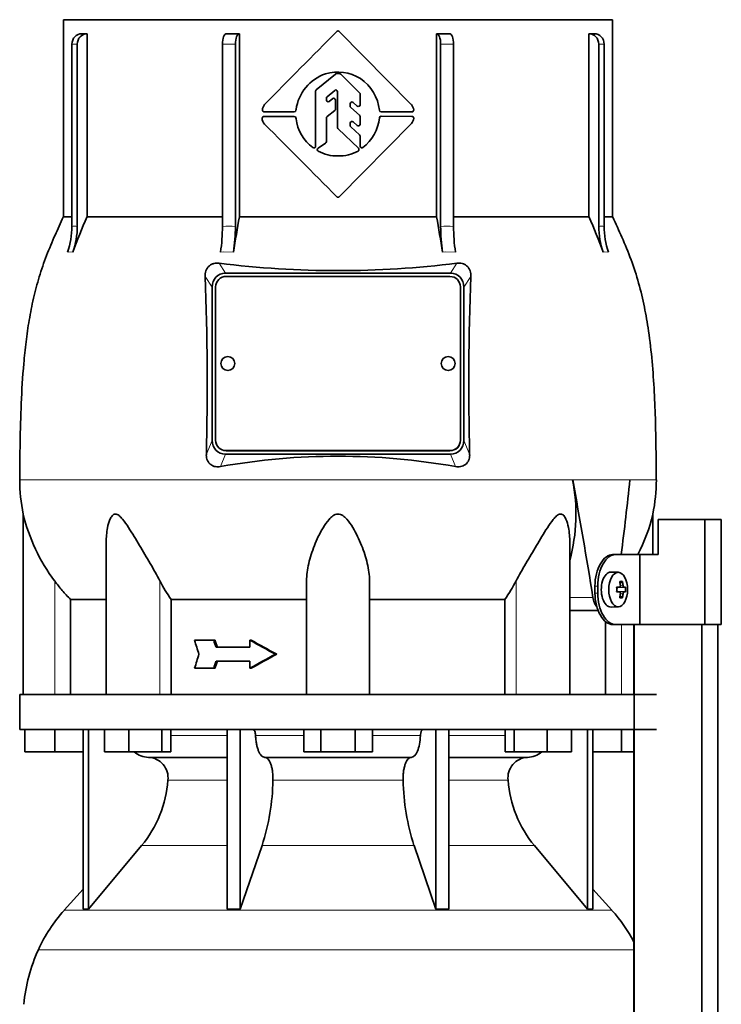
# Model space of a CAD drawing. Header units: millimetres. Extents: x 166 to 762, y -3713 to 2360.
# Tile 26 of 28: x 171 to 372, y 1754 to 2035. Entities that reach past the tile are written whole.
import ezdxf

# ---------------------------------------------------------------- set-up
doc = ezdxf.new("R2010")
doc.units = ezdxf.units.MM
for name, color, linetype in [('LOW_134-18', 7, 'Continuous'), ('M5X8_UNI7687', 7, 'Continuous'), ('VSI134_DIFFUSORE', 7, 'Continuous'), ('VSI134_TERMINALE', 7, 'Continuous'), ('VSI134_TESTATA', 7, 'Continuous')]:
    doc.layers.add(name, color=color, linetype=linetype)

# ---------------------------------------------------------------- blocks, each defined once
blk = doc.blocks.new('SE')
at = {"layer": 'LOW_134-18', "color": 7, "linetype": 'Continuous', "lineweight": 35}
for p, q in [((346.57, 1862.18), (346.57, 1842.18)), ((346.64, 1862.18), (346.64, -764.32)), ((366.02, -764.32), (366.02, 1862.18)), ((370.57, -764.32), (370.57, 1862.18)), ((346.57, 1832.18), (346.57, 1697.18))]:
    blk.add_line(p, q, dxfattribs=at)
at = {"layer": 'M5X8_UNI7687', "color": 7, "linetype": 'Continuous', "lineweight": 35}
for p, q in [((342.15, 1877.11), (340.05, 1877.18)), ((343.31, 1874.52), (342.65, 1873.98)), ((341.67, 1872.81), (342.47, 1872.89)), ((342.47, 1871.47), (341.67, 1871.56)), ((344.21, 1872.88), (341.98, 1872.72)), ((344.21, 1871.49), (341.98, 1871.65)), ((343.31, 1869.85), (342.65, 1870.39)), ((340.05, 1867.18), (342.15, 1867.25))]:
    blk.add_line(p, q, dxfattribs=at)
at = {"layer": 'M5X8_UNI7687', "color": 4, "linetype": 'Continuous', "lineweight": 9}
for p, q in [((342.71, 1873.31), (343.49, 1873.39)), ((341.67, 1872.81), (342.45, 1872.89)), ((342.45, 1871.47), (341.67, 1871.56)), ((343.76, 1872.89), (341.98, 1872.72)), ((341.98, 1871.65), (343.76, 1871.47)), ((343.49, 1870.98), (342.7, 1871.05))]:
    blk.add_line(p, q, dxfattribs=at)
at = {"layer": 'M5X8_UNI7687', "color": 7, "linetype": 'Continuous', "lineweight": 35}
blk.add_arc((334.96, 1872.18), 9.27, 355.7167, 4.2833, dxfattribs=at)
for centre, major_axis, ratio, start_param, end_param in [((340, 1872.18), (0, 5), 0.544639, 0, 3.159643), ((336.65, 1869.12), (7.92, 4.79), 0.318449, 0.410036, 0.559729), ((334.9, 1872.18), (0, 10), 0.788011, 4.833518, 4.948078), ((334.73, 1872.18), (0, 10), 0.882948, 4.833518, 4.948078), ((334.81, 1872.03), (9.97, 0.73), 0.047468, 0.695348, 0.809907), ((338.32, 1872.18), (0, -9.26), 0.361923, 1.49595, 1.645642), ((334.81, 1872.34), (9.97, -0.73), 0.047468, -0.809907, -0.695348), ((341.99, 1873.22), (-0.975, -0.099), 0.510424, 1.182652, 1.511361), ((341.99, 1871.15), (-0.975, 0.099), 0.510424, 4.771824, 5.100533), ((334.9, 1872.18), (0, -10), 0.788011, 1.335108, 1.449667), ((334.73, 1872.18), (0, -10), 0.882948, 1.335108, 1.449667), ((334.81, 1872.03), (9.97, 0.73), 0.047468, 0.33853, 0.453089), ((334.81, 1872.34), (9.97, -0.73), 0.047468, -0.453089, -0.33853), ((336.65, 1875.25), (7.92, -4.79), 0.318449, -0.559729, -0.410036)]:
    blk.add_ellipse(centre, major_axis=major_axis, ratio=ratio, start_param=start_param, end_param=end_param, dxfattribs=at)
blk.add_ellipse((342.1, 1872.18), major_axis=(0, -4.93), ratio=0.544639, dxfattribs=at)
for points in [[(342.45, 1872.89), (342.46, 1872.89), (342.48, 1872.9), (342.51, 1872.9), (342.54, 1872.92), (342.57, 1872.93), (342.59, 1872.95), (342.62, 1872.98), (342.64, 1873.01), (342.66, 1873.04), (342.68, 1873.08), (342.69, 1873.12), (342.7, 1873.16), (342.71, 1873.2), (342.72, 1873.25), (342.72, 1873.29), (342.72, 1873.34), (342.72, 1873.37), (342.72, 1873.39)], [(343.49, 1873.39), (343.49, 1873.37), (343.5, 1873.34), (343.51, 1873.29), (343.52, 1873.25), (343.53, 1873.2), (343.54, 1873.16), (343.56, 1873.12), (343.58, 1873.08), (343.59, 1873.04), (343.61, 1873.01), (343.63, 1872.98), (343.66, 1872.95), (343.68, 1872.93), (343.7, 1872.92), (343.72, 1872.9), (343.74, 1872.9), (343.76, 1872.89), (343.76, 1872.89)], [(342.72, 1870.98), (342.72, 1870.99), (342.72, 1871.03), (342.72, 1871.07), (342.72, 1871.12), (342.71, 1871.16), (342.7, 1871.21), (342.69, 1871.25), (342.68, 1871.29), (342.66, 1871.33), (342.64, 1871.36), (342.62, 1871.39), (342.59, 1871.41), (342.57, 1871.43), (342.54, 1871.45), (342.51, 1871.46), (342.48, 1871.47), (342.46, 1871.47), (342.45, 1871.47)], [(343.76, 1871.47), (343.76, 1871.47), (343.74, 1871.47), (343.72, 1871.46), (343.7, 1871.45), (343.68, 1871.43), (343.66, 1871.41), (343.63, 1871.39), (343.61, 1871.36), (343.59, 1871.33), (343.58, 1871.29), (343.56, 1871.25), (343.54, 1871.21), (343.53, 1871.16), (343.52, 1871.12), (343.51, 1871.07), (343.5, 1871.03), (343.49, 1870.99), (343.49, 1870.98)]]:
    blk.add_open_spline(points, degree=3, dxfattribs=at)
at = {"layer": 'VSI134_DIFFUSORE', "color": 7, "linetype": 'Continuous', "lineweight": 35}
for p, q in [((353.01, 1842.18), (171.01, 1842.18)), ((171.01, 1842.18), (171.01, 1832.18)), ((171.01, 1832.18), (353.01, 1832.18)), ((172.51, 1825.78), (172.51, 1832.18)), ((172.51, 1825.78), (172.51, 1832.18)), ((181.01, 1825.78), (181.01, 1832.18)), ((189.18, 1832.18), (189.18, 1780.73)), ((190.71, 1832.18), (190.71, 1780.73)), ((195.25, 1825.78), (195.25, 1832.18)), ((202.19, 1825.78), (202.19, 1832.18)), ((211.67, 1825.78), (211.67, 1832.18)), ((214.21, 1825.78), (214.21, 1832.18)), ((230.31, 1832.18), (230.31, 1780.73)), ((234, 1832.18), (234, 1780.73)), ((252.19, 1825.78), (252.19, 1832.18)), ((257.1, 1825.78), (257.1, 1832.18)), ((266.91, 1825.78), (266.91, 1832.18)), ((271.82, 1825.78), (271.82, 1832.18)), ((290.01, 1832.18), (290.01, 1780.73)), ((293.7, 1832.18), (293.7, 1780.73)), ((309.8, 1825.78), (309.8, 1832.18)), ((312.34, 1825.78), (312.34, 1832.18)), ((321.82, 1825.78), (321.82, 1832.18)), ((328.76, 1825.78), (328.76, 1832.18)), ((333.3, 1832.18), (333.3, 1780.73)), ((334.83, 1832.18), (334.83, 1780.73)), ((343.01, 1825.78), (343.01, 1832.18)), ((181.01, 1825.78), (172.51, 1825.78)), ((189.18, 1825.78), (181.01, 1825.78)), ((202.19, 1825.78), (195.25, 1825.78)), ((211.67, 1825.78), (202.19, 1825.78)), ((214.21, 1825.78), (211.67, 1825.78)), ((257.1, 1825.78), (252.19, 1825.78)), ((266.91, 1825.78), (257.1, 1825.78)), ((271.82, 1825.78), (266.91, 1825.78)), ((312.34, 1825.78), (309.8, 1825.78)), ((321.82, 1825.78), (312.34, 1825.78)), ((328.76, 1825.78), (321.82, 1825.78)), ((343.01, 1825.78), (334.83, 1825.78)), ((346.57, 1825.78), (343.01, 1825.78)), ((207.83, 1824.18), (230.31, 1824.18)), ((241.1, 1824.18), (282.91, 1824.18)), ((293.7, 1824.18), (316.18, 1824.18)), ((190.71, 1780.73), (205.86, 1798.94)), ((234, 1780.73), (240.28, 1798.94)), ((283.73, 1798.94), (290.01, 1780.73)), ((318.15, 1798.94), (333.3, 1780.73)), ((189.18, 1786.5), (183.71, 1780.43)), ((340.3, 1780.43), (334.83, 1786.5)), ((189.18, 1780.73), (190.71, 1780.73)), ((230.31, 1780.73), (234, 1780.73)), ((290.01, 1780.73), (293.7, 1780.73)), ((333.3, 1780.73), (334.83, 1780.73))]:
    blk.add_line(p, q, dxfattribs=at)
at = {"layer": 'VSI134_DIFFUSORE', "color": 4, "linetype": 'Continuous', "lineweight": 9}
for p, q in [((214.21, 1830.41), (230.31, 1830.41)), ((238.43, 1830.41), (252.19, 1830.41)), ((271.82, 1830.41), (285.58, 1830.41)), ((293.7, 1830.41), (309.8, 1830.41)), ((230.31, 1817.64), (213.38, 1817.64)), ((280.62, 1817.64), (243.39, 1817.64)), ((310.63, 1817.64), (293.7, 1817.64)), ((205.86, 1798.94), (230.31, 1798.94)), ((240.28, 1798.94), (283.73, 1798.94)), ((293.7, 1798.94), (318.15, 1798.94)), ((183.71, 1780.43), (340.3, 1780.43)), ((346.57, 1769.17), (176.34, 1769.17))]:
    blk.add_line(p, q, dxfattribs=at)
at = {"layer": 'VSI134_DIFFUSORE', "color": 7, "linetype": 'Continuous', "lineweight": 35}
for centre, radius, start, end in [((208.06, 1830.86), 6.68, 229.5852, 268.0094), ((315.95, 1830.86), 6.68, 271.9979, 310.3729), ((207.55, 1818.32), 5.87, 353.3223, 87.2173), ((316.44, 1818.34), 5.85, 92.5772, 186.8833), ((180.07, 1820.16), 33.4, 320.5472, 355.6594), ((178.44, 1818.84), 64.97, 342.1602, 358.9354), ((347.08, 1819.09), 66.48, 181.2569, 197.6475), ((344.04, 1820.21), 33.51, 184.3996, 219.3938), ((216.41, 1750.98), 44, 138, 155.5912), ((307.61, 1750.98), 44, 27.6842, 42), ((220.96, 1748.92), 49, 155.5912, 174.5826)]:
    blk.add_arc(centre, radius, start, end, dxfattribs=at)
for points, knots in [([(237.67, 1832.18), (237.72, 1832.18), (237.76, 1832.17), (237.86, 1832.13), (237.9, 1832.1), (238.03, 1831.97), (238.11, 1831.84), (238.25, 1831.51), (238.31, 1831.32), (238.39, 1830.89), (238.42, 1830.65), (238.43, 1830.41)], [0, 0, 0, 0, 0.125, 0.125, 0.25, 0.25, 0.5, 0.5, 0.75, 0.75, 1, 1, 1, 1]), ([(285.58, 1830.41), (285.59, 1830.65), (285.62, 1830.88), (285.68, 1831.21), (285.71, 1831.31), (285.76, 1831.5), (285.79, 1831.59), (285.86, 1831.76), (285.9, 1831.83), (285.98, 1831.95), (286.02, 1832.01), (286.11, 1832.1), (286.15, 1832.13), (286.25, 1832.17), (286.29, 1832.18), (286.34, 1832.18)], [0, 0, 0, 0, 0.25, 0.25, 0.375, 0.375, 0.5, 0.5, 0.625, 0.625, 0.75, 0.75, 0.875, 0.875, 1, 1, 1, 1]), ([(241.1, 1824.18), (240.93, 1824.18), (240.77, 1824.22), (240.53, 1824.34), (240.45, 1824.39), (240.29, 1824.5), (240.22, 1824.57), (239.99, 1824.79), (239.84, 1824.98), (239.56, 1825.43), (239.43, 1825.68), (239.19, 1826.24), (239.08, 1826.56), (238.88, 1827.23), (238.79, 1827.59), (238.64, 1828.34), (238.58, 1828.74), (238.48, 1829.56), (238.45, 1829.98), (238.43, 1830.41)], [0, 0, 0, 0, 0.125, 0.125, 0.1875, 0.1875, 0.25, 0.25, 0.375, 0.375, 0.5, 0.5, 0.625, 0.625, 0.75, 0.75, 0.875, 0.875, 1, 1, 1, 1]), ([(285.58, 1830.41), (285.5, 1828.7), (285.19, 1827.1), (284.21, 1824.83), (283.56, 1824.18), (282.91, 1824.18)], [0, 0, 0, 0, 0.5, 0.5, 1, 1, 1, 1]), ([(241.1, 1824.18), (241.18, 1824.18), (241.26, 1824.17), (241.42, 1824.13), (241.49, 1824.1), (241.73, 1823.97), (241.88, 1823.84), (242.17, 1823.5), (242.31, 1823.3), (242.5, 1822.94), (242.57, 1822.81), (242.69, 1822.53), (242.74, 1822.38), (242.9, 1821.92), (243, 1821.59), (243.12, 1821.05), (243.16, 1820.87), (243.22, 1820.49), (243.25, 1820.3), (243.33, 1819.71), (243.37, 1819.3), (243.41, 1818.47), (243.41, 1818.05), (243.39, 1817.64)], [0, 0, 0, 0, 0.0625, 0.0625, 0.125, 0.125, 0.25, 0.25, 0.375, 0.375, 0.4375, 0.4375, 0.5, 0.5, 0.625, 0.625, 0.6875, 0.6875, 0.75, 0.75, 0.875, 0.875, 1, 1, 1, 1]), ([(280.62, 1817.64), (280.6, 1818.05), (280.61, 1818.47), (280.63, 1819.09), (280.65, 1819.29), (280.68, 1819.7), (280.71, 1819.9), (280.78, 1820.49), (280.85, 1820.87), (280.97, 1821.41), (281.02, 1821.58), (281.11, 1821.92), (281.21, 1822.24), (281.32, 1822.53), (281.44, 1822.8), (281.51, 1822.94), (281.7, 1823.3), (281.84, 1823.51), (282.13, 1823.84), (282.29, 1823.97), (282.6, 1824.14), (282.75, 1824.18), (282.91, 1824.18)], [0, 0, 0, 0, 0.125, 0.125, 0.1875, 0.1875, 0.25, 0.25, 0.375, 0.375, 0.4375, 0.4375, 0.5, 0.5625, 0.5625, 0.625, 0.625, 0.75, 0.75, 0.875, 0.875, 1, 1, 1, 1])]:
    blk.add_open_spline(points, degree=3, knots=knots, dxfattribs=at)
at = {"layer": 'VSI134_TERMINALE', "color": 7, "linetype": 'Continuous', "lineweight": 35}
for p, q in [((366.9, 1892.18), (353.56, 1892.18)), ((353.56, 1892.18), (353.56, 1882.18)), ((371.58, 1892.18), (366.9, 1892.18)), ((366.9, 1862.18), (366.9, 1892.18)), ((371.58, 1862.18), (371.58, 1892.18)), ((340.52, 1882.18), (341.33, 1882.18)), ((341.33, 1882.18), (348.33, 1882.18)), ((348.33, 1882.18), (353.56, 1882.18)), ((348.33, 1862.18), (348.33, 1882.18)), ((335.46, 1871.18), (335.46, 1873.18)), ((336.26, 1871.18), (336.26, 1873.18)), ((341.33, 1862.18), (340.52, 1862.18)), ((341.33, 1862.18), (348.33, 1862.18)), ((366.9, 1862.18), (348.33, 1862.18)), ((371.58, 1862.18), (366.9, 1862.18))]:
    blk.add_line(p, q, dxfattribs=at)
at = {"layer": 'VSI134_TERMINALE', "color": 4, "linetype": 'Continuous', "lineweight": 9}
for p, q in [((335.46, 1873.18), (336.26, 1873.18)), ((336.26, 1871.18), (335.46, 1871.18))]:
    blk.add_line(p, q, dxfattribs=at)
at = {"layer": 'VSI134_TERMINALE', "color": 7, "linetype": 'Continuous', "lineweight": 35}
for points in [[(335.46, 1873.18), (335.46, 1874.37), (335.6, 1875.54), (336.14, 1877.72), (336.53, 1878.72), (337.98, 1881.21), (339.28, 1882.18), (340.52, 1882.18)], [(341.33, 1882.18), (340.7, 1882.18), (340.08, 1881.95), (338.87, 1881.05), (338.3, 1880.38), (336.85, 1877.9), (336.26, 1875.56), (336.26, 1873.18)], [(340.52, 1862.18), (339.9, 1862.18), (339.27, 1862.42), (338.07, 1863.32), (337.5, 1863.98), (336.05, 1866.47), (335.46, 1868.8), (335.46, 1871.18)], [(336.26, 1871.18), (336.26, 1869.99), (336.4, 1868.83), (336.94, 1866.65), (337.33, 1865.65), (338.78, 1863.16), (340.08, 1862.18), (341.33, 1862.18)]]:
    blk.add_open_spline(points, degree=3, knots=[0, 0, 0, 0, 0.25, 0.25, 0.5, 0.5, 1, 1, 1, 1], dxfattribs=at)
at = {"layer": 'VSI134_TESTATA', "color": 7, "linetype": 'Continuous', "lineweight": 35}
for p, q in [((340.51, 2035.18), (183.51, 2035.18)), ((183.51, 2035.18), (183.51, 1978.84)), ((340.51, 1978.84), (340.51, 2035.18)), ((190.27, 2031.18), (190.27, 1978.84)), ((233.82, 2031.18), (233.82, 1978.84)), ((262.36, 2031.82), (282.96, 2010.94)), ((290.19, 1978.84), (290.19, 2031.18)), ((333.74, 1978.84), (333.74, 2031.18)), ((185.94, 1976.07), (185.94, 2028.18)), ((187.47, 2028.18), (187.47, 1976.07)), ((228.97, 1976.07), (228.97, 2028.18)), ((232.66, 2028.18), (232.66, 1976.07)), ((291.35, 1976.07), (291.35, 2028.18)), ((295.04, 2028.18), (295.04, 1976.07)), ((336.54, 1976.07), (336.54, 2028.18)), ((338.07, 2028.18), (338.07, 1976.07)), ((255.79, 2015.15), (261.24, 2019.64)), ((261.56, 2019.75), (262.43, 2019.75)), ((262.78, 2019.61), (268.18, 2014.26)), ((255.61, 1999.01), (255.61, 2014.76)), ((258.86, 2013.09), (261.07, 2014.97)), ((261.89, 2004.29), (261.89, 2014.59)), ((268.33, 2010.86), (268.33, 2013.91)), ((258.68, 2012.2), (258.68, 2012.71)), ((259.49, 2011.8), (260.5, 2012.6)), ((261.31, 2009.62), (261.31, 2012.21)), ((265.48, 2010.44), (265.48, 2011.15)), ((266.3, 2011.53), (267.5, 2010.48)), ((249.49, 2008.82), (240.89, 2008.82)), ((250, 2009.52), (249.99, 2009.3)), ((258.87, 2007.47), (261.11, 2009.23)), ((265.65, 2010.07), (268.16, 2007.87)), ((283.14, 2008.82), (274.34, 2008.82)), ((240.85, 2007.54), (249.49, 2007.54)), ((249.99, 2007.07), (250, 2006.85)), ((258.68, 2000.3), (258.68, 2007.08)), ((282.98, 2005.45), (262.36, 1984.54)), ((265.48, 2004.88), (265.48, 2005.58)), ((266.31, 2005.96), (267.5, 2004.9)), ((268.33, 2005.27), (268.33, 2007.49)), ((274.34, 2007.55), (283.15, 2007.54)), ((267.84, 1998.41), (262.04, 2003.93)), ((265.64, 2004.51), (268.17, 2002.26)), ((256.29, 1998.44), (258.46, 1999.88)), ((268.33, 1998.98), (268.33, 2001.89)), ((185.94, 1978.84), (183.51, 1978.84)), ((190.27, 1978.84), (228.97, 1978.84)), ((233.82, 1978.84), (290.19, 1978.84)), ((295.04, 1978.84), (333.74, 1978.84)), ((338.07, 1978.84), (340.51, 1978.84)), ((229.83, 1962.68), (294.19, 1962.68)), ((294.01, 1961.74), (230.01, 1961.74)), ((226.01, 1914.86), (226.01, 1958.69)), ((227.01, 1958.75), (227.01, 1914.91)), ((297.01, 1914.91), (297.01, 1958.75)), ((298.01, 1958.69), (298.01, 1914.86)), ((227.01, 1914.91), (227.01, 1914.87)), ((297.01, 1914.91), (297.01, 1914.87)), ((294.19, 1910.88), (229.83, 1910.88)), ((230.01, 1911.93), (294.01, 1911.93)), ((230.01, 1911.88), (294.01, 1911.88)), ((172.01, 1893.77), (172.01, 1842.18)), ((352.01, 1882.18), (352.01, 1893.77)), ((195.73, 1885.69), (195.73, 1842.18)), ((328.28, 1842.18), (328.28, 1885.69)), ((253.01, 1842.18), (253.01, 1874.65)), ((271.01, 1842.18), (271.01, 1874.65)), ((185.53, 1842.18), (185.53, 1869.37)), ((185.53, 1869.37), (195.73, 1869.37)), ((214.3, 1869.37), (253.01, 1869.37)), ((214.3, 1842.18), (214.3, 1869.37)), ((271.01, 1869.37), (309.72, 1869.37)), ((309.72, 1869.37), (309.72, 1842.18)), ((328.28, 1866.18), (336.37, 1866.18)), ((338.48, 1863.05), (338.48, 1842.18)), ((226.48, 1857.68), (220.99, 1857.68)), ((226.86, 1857.68), (226.48, 1857.68)), ((237.22, 1857.68), (236.84, 1857.68)), ((236.84, 1857.68), (236.84, 1855.68)), ((236.84, 1855.68), (227.13, 1855.68)), ((244.48, 1853.68), (244.09, 1853.68)), ((236.84, 1851.68), (227.13, 1851.68)), ((236.84, 1851.68), (236.84, 1849.68)), ((226.48, 1849.68), (220.99, 1849.68)), ((226.86, 1849.68), (226.48, 1849.68)), ((237.22, 1849.68), (236.84, 1849.68))]:
    blk.add_line(p, q, dxfattribs=at)
at = {"layer": 'VSI134_TESTATA', "color": 4, "linetype": 'Continuous', "lineweight": 9}
for p, q in [((187.47, 2028.18), (185.94, 2028.18)), ((232.66, 2028.18), (228.97, 2028.18)), ((295.04, 2028.18), (291.35, 2028.18)), ((338.07, 2028.18), (336.54, 2028.18)), ((185.02, 1968.74), (184.64, 1968.69)), ((185.02, 1968.74), (186.17, 1968.69)), ((229.34, 1968.74), (228.43, 1968.69)), ((229.34, 1968.74), (232.13, 1968.69)), ((292.8, 1968.74), (291.88, 1968.69)), ((292.8, 1968.74), (295.58, 1968.69)), ((338.21, 1968.74), (337.84, 1968.69)), ((338.21, 1968.74), (339.37, 1968.69)), ((229.83, 1962.68), (228, 1965.53)), ((296.01, 1965.53), (294.19, 1962.68)), ((226.01, 1958.69), (224.04, 1961.76)), ((299.97, 1961.76), (298.01, 1958.69)), ((224.36, 1910.67), (226.01, 1914.86)), ((298.01, 1914.86), (299.65, 1910.67)), ((228.45, 1907.35), (229.83, 1910.88)), ((230.01, 1911.93), (230.01, 1911.88)), ((294.01, 1911.93), (294.01, 1911.88)), ((294.19, 1910.88), (295.57, 1907.35)), ((171.01, 1903.6), (327.91, 1903.6)), ((329.09, 1903.6), (327.91, 1903.6)), ((345.46, 1903.61), (353.01, 1903.61)), ((181.01, 1842.18), (181.01, 1874.65)), ((211.09, 1842.18), (211.09, 1874.65)), ((312.92, 1842.18), (312.92, 1874.65)), ((328.28, 1869.89), (334.89, 1869.89)), ((343.01, 1842.18), (343.01, 1862.18))]:
    blk.add_line(p, q, dxfattribs=at)
at = {"layer": 'VSI134_TESTATA', "color": 7, "linetype": 'Continuous', "lineweight": 35}
for centre, radius, start, end in [((189.5, 678.75), 1352.43, 89.96758, 90.03242), ((8944.82, -6562.95), 12217.51, 135.293139, 135.430862), ((262, 2031.47), 0.5, 44.6048, 135.2692), ((334.51, 678.75), 1352.43, 89.96758, 90.03242), ((262.77, 2007.56), 12.92, 109.8101, 171.2914), ((261.85, 2007.87), 12.34, 57.8588, 106.2573), ((261.56, 2019.25), 0.5, 89.9992, 129.4492), ((262.43, 2019.25), 0.502, 45.3881, 89.921), ((261.32, 2007.91), 12.6, 6.1637, 55.7127), ((256.11, 2014.76), 0.503, 129.6191, 179.8293), ((261.39, 2014.59), 0.5, 0, 130.3555), ((267.83, 2013.91), 0.502, 0.0921, 45.217), ((242.92, 2009.27), 2.53, 138.9855, 177.435), ((259.18, 2012.71), 0.503, 130.5093, 179.8462), ((259.18, 2012.2), 0.5, 180, 308.3701), ((260.81, 2012.21), 0.5, 0, 128.3701), ((265.98, 2011.15), 0.5, 48.872, 180), ((282.24, 2010.24), 1, 39.9753, 44.6048), ((240.89, 2009.32), 0.5, 173.2798, 270), ((249.49, 2009.32), 0.5, 270, 356.945), ((260.8, 2009.62), 0.503, 308.2331, 359.812), ((265.98, 2010.44), 0.503, 180.1424, 228.7099), ((267.83, 2010.86), 0.5, 228.8721, 360), ((274.34, 2009.32), 0.5, 187.0198, 270), ((280.65, 2009.01), 3.01, 7.2724, 38.3465), ((283.14, 2009.32), 0.5, 270, 8.5762), ((242.49, 2006.85), 2.15, 175.1196, 227.0931), ((240.85, 2007.04), 0.5, 90, 181.1653), ((249.49, 2007.04), 0.5, 3.055, 90), ((262.09, 2008.38), 12.18, 187.2267, 233.2382), ((259.18, 2007.08), 0.503, 128.2341, 179.8111), ((265.98, 2005.58), 0.5, 48.3928, 180), ((267.83, 2007.49), 0.503, 0.145, 48.7072), ((261.29, 2008.48), 12.63, 308.4465, 353.7792), ((274.34, 2007.05), 0.5, 89.956, 172.9788), ((280.96, 2007.23), 2.7, 318.6093, 354.47), ((283.15, 2007.04), 0.5, 352.1811, 89.956), ((-3961.53, -2194.91), 5941.64, 44.701818, 44.983778), ((262.39, 2004.29), 0.502, 180.1047, 226.3403), ((265.98, 2004.89), 0.503, 180.1334, 228.1267), ((267.83, 2005.27), 0.5, 228.3928, 360), ((258.18, 2000.3), 0.504, 303.8575, 359.7442), ((267.83, 2001.89), 0.503, 0.1074, 48.1235), ((255.11, 1999.01), 0.5, 231.9328, 360), ((256.57, 1998.02), 0.5, 123.6017, 240.2731), ((261.74, 2007.57), 11.36, 241.4726, 271.3254), ((262.28, 2007.54), 11.33, 268.6311, 298.8939), ((267.5, 1998.05), 0.5, 300.4135, 46.4449), ((268.83, 1998.98), 0.5, 179.9709, 308.3186), ((262, 1984.89), 0.5, 224.7366, 315.3954), ((396.36, 1889.77), 224.52, 156.6256, 159.4185), ((677.2, 1899.5), 450.42, 169.8554, 171.1641), ((-153.19, 1899.5), 450.42, 8.8359, 10.1446), ((127.65, 1889.77), 224.52, 20.5815, 23.3744), ((164.42, 1976.06), 21.52, 339.9832, 0.0362), ((165.95, 1976.06), 21.52, 339.9832, 0.0362), ((179.26, 1975.99), 49.7, 351.5576, 0.096), ((182.96, 1975.99), 49.7, 351.5576, 0.096), ((341.05, 1975.99), 49.7, 179.904, 188.4424), ((344.75, 1975.99), 49.7, 179.904, 188.4424), ((358.06, 1976.06), 21.52, 179.9638, 200.0168), ((359.59, 1976.06), 21.52, 179.9638, 200.0168), ((262.01, 2236.19), 272.79, 262.8396, 277.1604), ((-628.07, 1930.87), 852.68, 358.64241, 2.07545), ((1124.15, 1931.05), 824.76, 177.86642, 181.41572), ((230.51, 1936.83), 2, 0, 180), ((293.51, 1936.83), 2, 0, 180), ((262.01, 1719.79), 190.54, 79.8557, 100.1443), ((219.87, 1903.6), 48.86, 180.0008, 191.6142), ((279.1, 1893.85), 50.93, 344.9527, 11.0394), ((304.15, 1903.6), 48.86, 348.3855, 0.003), ((222.26, 1905.75), 51.67, 193.411, 217.0092), ((301.75, 1905.75), 51.67, 332.8548, 346.589), ((253.93, 1896.99), 48.31, 207.5468, 214.8794), ((270.09, 1896.99), 48.3, 325.12, 332.4538)]:
    blk.add_arc(centre, radius, start, end, dxfattribs=at)
at = {"layer": 'VSI134_TESTATA', "color": 4, "linetype": 'Continuous', "lineweight": 9}
for centre, radius, start, end in [((186.71, 1970.21), 5.91, 82.5651, 97.4349), ((230.82, 1941.79), 34.33, 86.9151, 93.0849), ((293.19, 1941.79), 34.33, 86.9151, 93.0849), ((337.3, 1970.21), 5.91, 82.5651, 97.4349)]:
    blk.add_arc(centre, radius, start, end, dxfattribs=at)
at = {"layer": 'VSI134_TESTATA', "color": 7, "linetype": 'Continuous', "lineweight": 35}
for centre, major_axis, ratio, start_param, end_param in [((188.72, 2028.18), (0, -3), 0.92388, 3.133099, 4.712389), ((190.25, 2028.18), (0, -3), 0.92388, 3.133099, 4.712389), ((230.12, 2028.18), (0, -3), 0.382683, 3.133099, 4.712389), ((233.81, 2028.18), (0, -3), 0.382683, 3.133099, 4.712389), ((290.2, 2028.18), (0, -3), 0.382683, 1.570796, 3.150087), ((293.89, 2028.18), (0, -3), 0.382683, 1.570796, 3.150087), ((333.76, 2028.18), (0, -3), 0.92388, 1.570796, 3.150087), ((335.3, 2028.18), (0, -3), 0.92388, 1.570796, 3.150087), ((230.07, 1958.44), (1.95, -3.83), 0.92919, 2.69912, 4.210489), ((230.01, 1958.75), (3, 0), 0.996195, 1.570796, 3.141593), ((294.01, 1958.75), (3, 0), 0.996195, 0, 1.570796), ((293.94, 1958.44), (-1.95, -3.83), 0.92919, 2.072696, 3.584065), ((230.51, 1936.83), (2, 0), 0.996195, 3.141593, 6.283185), ((293.51, 1936.83), (2, 0), 0.996195, 3.141593, 6.283185), ((230.07, 1915.12), (1.95, 3.83), 0.92919, 2.072697, 3.584065), ((230.01, 1914.91), (-3, 0), 0.996195, 0, 1.570796), ((230.01, 1914.87), (-3, 0), 0.996195, 0, 1.570796), ((294.01, 1914.91), (-3, 0), 0.996195, 1.570796, 3.141593), ((294.01, 1914.87), (-3, 0), 0.996195, 1.570796, 3.141593), ((293.94, 1915.12), (-1.95, 3.83), 0.92919, 2.69912, 4.210488), ((262.01, 1847.52), (-52.11, 339.42), 0.219797, -1.538622, -1.438638), ((262.01, 1847.52), (52.11, 339.42), 0.219797, -1.434831, -1.371171), ((479.41, 1823.99), (-237.03, 601.65), 0.359605, 1.374595, 1.381187), ((485.35, 1840.59), (-242.55, 615.67), 0.359595, 1.402583, 1.4058), ((482.42, 1840.6), (-239.38, 607.63), 0.359584, 1.402231, 1.405491), ((262.01, 1860.35), (-77.73, 39.62), 0.163128, 1.3252, 1.422004), ((262.01, 1860.35), (-76.74, 39.11), 0.163128, 1.326035, 1.424113), ((479.41, 1883.37), (-237.03, -601.65), 0.359605, -1.381187, -1.374596), ((262.01, 1847.02), (-77.73, -39.62), 0.163128, -1.422004, -1.3252), ((262.01, 1847.02), (-76.74, -39.11), 0.163128, -1.424113, -1.326035), ((485.38, 1866.77), (-242.57, -615.71), 0.359617, -1.405787, -1.402569), ((482.42, 1866.77), (-239.38, -607.63), 0.359584, -1.405491, -1.402231)]:
    blk.add_ellipse(centre, major_axis=major_axis, ratio=ratio, start_param=start_param, end_param=end_param, dxfattribs=at)
for points in [[(230.13, 2031.18), (231.35, 2031.18), (232.58, 2031.18), (233.82, 2031.18)], [(290.19, 2031.18), (291.43, 2031.18), (292.67, 2031.18), (293.88, 2031.18)]]:
    blk.add_open_spline(points, degree=3, dxfattribs=at)
for points, knots in [([(183.52, 1978.87), (182.62, 1976.92), (181.07, 1973.5), (178.61, 1967.69), (176.52, 1961.7), (174.89, 1955.52), (173.67, 1949.28), (172.78, 1943.04), (171.96, 1935.1), (171.38, 1925.52), (171.1, 1914.22), (171.04, 1907.47), (171.02, 1903.6)], [0, 0, 0, 0, 0.075828, 0.157662, 0.24065, 0.323649, 0.406117, 0.487779, 0.568882, 0.716697, 0.863346, 1, 1, 1, 1]), ([(353, 1903.61), (352.98, 1906.49), (352.93, 1911.59), (352.79, 1920.14), (352.45, 1928.75), (351.85, 1937.45), (350.94, 1945.55), (349.66, 1953.03), (348.05, 1959.87), (345.87, 1966.5), (343.21, 1972.93), (341.49, 1976.71), (340.49, 1978.87)], [0, 0, 0, 0, 0.1021, 0.21378, 0.32619, 0.439201, 0.552954, 0.643265, 0.734414, 0.825783, 0.916073, 1, 1, 1, 1]), ([(224.04, 1961.76), (224.03, 1962.01), (224.04, 1962.27), (224.1, 1962.79), (224.16, 1963.06), (224.33, 1963.57), (224.45, 1963.82), (224.74, 1964.28), (224.91, 1964.49), (225.21, 1964.77), (225.31, 1964.86), (225.53, 1965.02), (225.65, 1965.09), (225.88, 1965.22), (226.01, 1965.28), (226.25, 1965.37), (226.38, 1965.41), (226.75, 1965.51), (227, 1965.55), (227.51, 1965.57), (227.76, 1965.56), (228, 1965.53)], [0, 0, 0, 0, 0.125, 0.125, 0.25, 0.25, 0.375, 0.375, 0.5, 0.5, 0.5625, 0.5625, 0.625, 0.625, 0.6875, 0.6875, 0.75, 0.75, 0.875, 0.875, 1, 1, 1, 1]), ([(296.01, 1965.53), (296.25, 1965.56), (296.5, 1965.57), (297, 1965.55), (297.26, 1965.51), (297.76, 1965.38), (298, 1965.29), (298.48, 1965.03), (298.7, 1964.87), (298.99, 1964.6), (299.09, 1964.49), (299.26, 1964.28), (299.34, 1964.17), (299.56, 1963.82), (299.68, 1963.57), (299.85, 1963.06), (299.91, 1962.8), (299.97, 1962.27), (299.98, 1962.01), (299.97, 1961.76)], [0, 0, 0, 0, 0.125, 0.125, 0.25, 0.25, 0.375, 0.375, 0.5, 0.5, 0.5625, 0.5625, 0.625, 0.625, 0.75, 0.75, 0.875, 0.875, 1, 1, 1, 1]), ([(228.45, 1907.35), (227.95, 1907.26), (227.46, 1907.25), (226.72, 1907.38), (226.49, 1907.45), (226.03, 1907.64), (225.81, 1907.77), (225.41, 1908.07), (225.23, 1908.24), (224.9, 1908.65), (224.77, 1908.87), (224.56, 1909.35), (224.48, 1909.61), (224.38, 1910.13), (224.36, 1910.4), (224.36, 1910.67)], [0, 0, 0, 0, 0.25, 0.25, 0.375, 0.375, 0.5, 0.5, 0.625, 0.625, 0.75, 0.75, 0.875, 0.875, 1, 1, 1, 1]), ([(299.65, 1910.67), (299.65, 1910.4), (299.63, 1910.14), (299.53, 1909.62), (299.46, 1909.36), (299.3, 1909), (299.24, 1908.89), (299.11, 1908.66), (299.03, 1908.56), (298.79, 1908.25), (298.61, 1908.08), (298.21, 1907.77), (297.99, 1907.65), (297.53, 1907.46), (297.29, 1907.39), (296.56, 1907.25), (296.06, 1907.26), (295.57, 1907.35)], [0, 0, 0, 0, 0.125, 0.125, 0.25, 0.25, 0.3125, 0.3125, 0.375, 0.375, 0.5, 0.5, 0.625, 0.625, 0.75, 0.75, 1, 1, 1, 1]), ([(211.09, 1874.65), (210.24, 1876.29), (209.29, 1877.95), (207.32, 1881.35), (206.29, 1883.09), (204.22, 1886.53), (203.19, 1888.26), (201.55, 1890.77), (200.99, 1891.6), (200.07, 1892.7), (199.76, 1893.05), (199.06, 1893.6), (198.68, 1893.78), (197.96, 1893.75), (197.65, 1893.54), (197.16, 1892.96), (196.97, 1892.61), (196.49, 1891.5), (196.27, 1890.67), (195.84, 1888.49), (195.73, 1887.09), (195.73, 1885.69)], [0, 0, 0, 0, 0.125, 0.125, 0.25, 0.25, 0.375, 0.375, 0.4375, 0.4375, 0.46875, 0.46875, 0.5, 0.5, 0.53125, 0.53125, 0.5625, 0.5625, 0.625, 0.625, 0.7271447, 0.7271447, 0.7271447, 0.7271447]), ([(271.01, 1874.65), (271.01, 1876.29), (270.77, 1877.95), (269.98, 1881.35), (269.42, 1883.09), (268.04, 1886.53), (267.24, 1888.26), (265.72, 1890.77), (265.17, 1891.6), (264.16, 1892.7), (263.8, 1893.05), (262.95, 1893.6), (262.45, 1893.78), (261.43, 1893.75), (260.95, 1893.54), (260.11, 1892.96), (259.76, 1892.61), (258.77, 1891.5), (258.23, 1890.67), (256.74, 1888.19), (255.94, 1886.47), (254.57, 1883.01), (254.02, 1881.31), (253.24, 1877.95), (253.01, 1876.27), (253.01, 1874.65)], [0, 0, 0, 0, 0.125, 0.125, 0.25, 0.25, 0.375, 0.375, 0.4375, 0.4375, 0.46875, 0.46875, 0.5, 0.5, 0.53125, 0.53125, 0.5625, 0.5625, 0.625, 0.625, 0.75, 0.75, 0.875, 0.875, 1, 1, 1, 1]), ([(328.28, 1885.69), (328.28, 1887.12), (328.17, 1888.54), (327.72, 1890.77), (327.5, 1891.6), (326.99, 1892.7), (326.79, 1893.05), (326.28, 1893.6), (325.96, 1893.78), (325.23, 1893.75), (324.86, 1893.54), (324.17, 1892.96), (323.86, 1892.61), (322.95, 1891.5), (322.4, 1890.67), (320.78, 1888.19), (319.75, 1886.47), (317.68, 1883.01), (316.67, 1881.31), (314.72, 1877.95), (313.76, 1876.27), (312.92, 1874.65)], [0.2712662, 0.2712662, 0.2712662, 0.2712662, 0.375, 0.375, 0.4375, 0.4375, 0.46875, 0.46875, 0.5, 0.5, 0.53125, 0.53125, 0.5625, 0.5625, 0.625, 0.625, 0.75, 0.75, 0.875, 0.875, 1, 1, 1, 1]), ([(185.53, 1869.37), (184.71, 1870.2), (183.92, 1871.06), (182.41, 1872.82), (181.69, 1873.72), (181.01, 1874.65)], [0, 0, 0, 0, 0.5, 0.5, 1, 1, 1, 1]), ([(336.04, 1867.11), (336.01, 1867.14), (335.98, 1867.18), (335.83, 1867.38), (335.71, 1867.57), (335.49, 1867.96), (335.39, 1868.17), (335.21, 1868.63), (335.13, 1868.87), (334.99, 1869.37), (334.94, 1869.62), (334.89, 1869.89)], [0.4721333, 0.4721333, 0.4721333, 0.4721333, 0.5, 0.5, 0.625, 0.625, 0.75, 0.75, 0.875, 0.875, 1, 1, 1, 1])]:
    blk.add_open_spline(points, degree=3, knots=knots, dxfattribs=at)
at = {"layer": 'VSI134_TESTATA', "color": 4, "linetype": 'Continuous', "lineweight": 9}
blk.add_rational_spline([(327.91, 1903.6), (335.29, 1903.61), (341.2, 1903.61), (345.46, 1903.61)], [1, 0.989771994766, 0.989771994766, 1], degree=3, dxfattribs=at)

msp = doc.modelspace()

# ---------------------------------------------------------------- block references
msp.add_blockref('SE', (0, 0))

doc.saveas('drawing.dxf')
